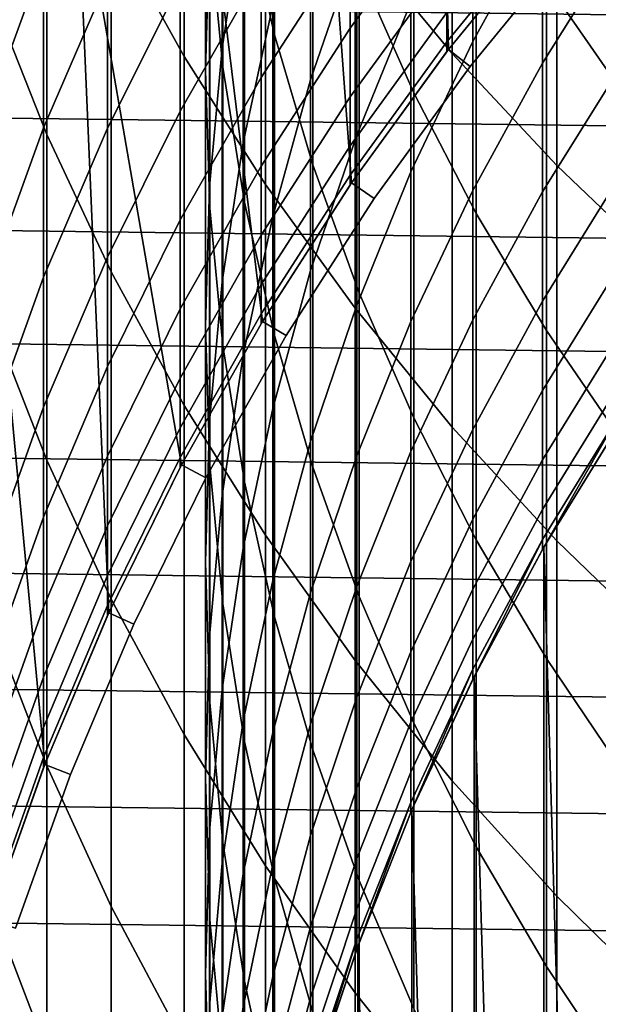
# Model space of a CAD drawing. Header units: metres. Extents: x -28 to 70, y -218 to 28.
# Tile 51 of 256: x -9.88 to -7.77, y -197.06 to -193.48. Entities that reach past the tile are written whole.
import ezdxf

# ---------------------------------------------------------------- set-up
doc = ezdxf.new("R2010")
doc.units = ezdxf.units.M
doc.layers.add('solid_10_261_432_XXX', color=7, linetype='CONTINUOUS')

msp = doc.modelspace()

# ---------------------------------------------------------------- linework, layer by layer
at = {"layer": 'solid_10_261_432_XXX'}
for points in [[(-8.314981, -193.588211, 327), (-8.367581, -191.398621, 327), (-8.82868, -191.87262, 327), (-8.667448, -194.073334, 327)], [(-8.314981, -193.588211, 327), (-7.935368, -193.123962, 327), (-8.367581, -191.398621, 327)], [(-8.65491, -191.751022, 438.772491), (-8.65491, -193.175812, 436.224213), (-8.301037, -193.602249, 436.455017), (-8.301037, -192.170944, 439.014923)], [(-9.542647, -191.79982, 435.479584), (-9.542647, -193.13385, 432.931244), (-9.276731, -193.614029, 433.174225), (-9.276731, -192.273117, 435.735718)], [(-8.667448, -194.073334, 327), (-8.82868, -191.87262, 327), (-9.263, -192.371323, 327), (-8.991666, -194.577835, 327)], [(-8.948297, -192.368591, 429.389801), (-8.948297, -193.534607, 426.828094), (-9.057523, -193.054337, 426.617401), (-9.057523, -191.894302, 429.165955)], [(-7.675883, -192.407684, 435.808533), (-7.675883, -193.750549, 433.243317), (-7.958051, -193.344254, 433.03772), (-7.958051, -192.007217, 435.591827)], [(-8.440577, -192.491211, 432.606018), (-8.440577, -193.745789, 430.039703), (-8.639299, -193.295898, 429.827393), (-8.639299, -192.047333, 432.381378)], [(-9.136041, -192.569061, 426.404541), (-9.136041, -193.65274, 423.83847), (-9.183583, -193.158386, 423.637665), (-9.183583, -192.080414, 426.190216)], [(-9.980146, -192.13678, 432.426666), (-9.980146, -193.386566, 429.870178), (-9.777374, -193.897522, 430.111298), (-9.777374, -192.6409, 432.681763)], [(-9.199989, -192.662292, 423.436188), (-9.199989, -193.664154, 420.868622), (-9.185204, -193.162659, 420.680878), (-9.185204, -192.166168, 423.23465)], [(-9.139276, -192.662827, 420.493744), (-9.139276, -193.583603, 417.927307), (-9.062361, -193.082184, 417.755157), (-9.062361, -192.166336, 420.307831)], [(-8.301037, -192.170944, 439.014923), (-8.301037, -193.602249, 436.455017), (-7.920033, -194.010208, 436.675781), (-7.920033, -192.572662, 439.246857)], [(-9.276731, -192.273117, 435.735718), (-9.276731, -193.614029, 433.174225), (-8.980496, -194.079865, 433.409973), (-8.980496, -192.732285, 435.984192)], [(-8.991666, -194.577835, 327), (-9.263, -192.371323, 327), (-9.669173, -192.893173, 327), (-9.28655, -195.100006, 327)], [(-8.80873, -192.836319, 429.610504), (-8.80873, -194.00824, 427.035828), (-8.948297, -193.534607, 426.828094), (-8.948297, -192.368591, 429.389801)], [(-8.816721, -192.932495, 414.867035), (-8.816721, -193.698135, 412.295319), (-8.648828, -193.208618, 412.156891), (-8.648828, -192.446991, 414.715179)], [(-8.213237, -192.923996, 432.825043), (-8.213237, -194.184464, 430.246735), (-8.440577, -193.745789, 430.039703), (-8.440577, -192.491211, 432.606018)], [(-8.225739, -192.94577, 409.337067), (-8.225739, -193.559021, 406.767059), (-7.971979, -193.098663, 406.66391), (-7.971979, -192.488434, 409.221252)], [(-9.788918, -192.571823, 411.976807), (-9.788918, -193.25795, 409.416107), (-9.989978, -193.806244, 409.554962), (-9.989978, -193.116074, 412.130707)], [(-9.057523, -193.054337, 426.617401), (-9.057523, -194.143707, 424.037872), (-9.136041, -193.65274, 423.83847), (-9.136041, -192.569061, 426.404541)], [(-7.920033, -192.572662, 439.246857), (-7.920033, -194.010208, 436.675781), (-7.513144, -194.398346, 436.885834), (-7.513144, -192.954865, 439.467529)], [(-9.062361, -193.082184, 417.755157), (-9.062361, -193.927353, 415.178192), (-8.954721, -193.426514, 415.021545), (-8.954721, -192.585861, 417.584778)], [(-9.777374, -192.6409, 432.681763), (-9.777374, -193.897522, 430.111298), (-9.542647, -194.397156, 430.347107), (-9.542647, -193.13385, 432.931244)], [(-9.183583, -193.158386, 423.637665), (-9.183583, -194.165604, 421.056396), (-9.199989, -193.664154, 420.868622), (-9.199989, -192.662292, 423.436188)], [(-9.185204, -193.162659, 420.680878), (-9.185204, -194.088409, 418.100586), (-9.139276, -193.583603, 417.927307), (-9.139276, -192.662827, 420.493744)], [(-7.971979, -193.098663, 406.66391), (-7.971979, -193.638214, 404.090698), (-7.69119, -193.19046, 404.003235), (-7.69119, -192.653503, 406.564148)], [(-9.555864, -192.721695, 409.280334), (-9.555864, -193.333466, 406.716522), (-9.788918, -193.873276, 406.837494), (-9.788918, -193.25795, 409.416107)], [(-8.320464, -192.708237, 398.65564), (-8.320464, -193.027267, 396.096252), (-8.672868, -193.510254, 396.149719), (-8.672868, -193.189575, 398.722412)], [(-8.980496, -192.732285, 435.984192), (-8.980496, -194.079865, 433.409973), (-8.65491, -194.529831, 433.637695), (-8.65491, -193.175812, 436.224213)], [(-8.648828, -193.208618, 412.156891), (-8.648828, -193.899475, 409.578583), (-8.451611, -193.416656, 409.456299), (-8.451611, -192.72934, 412.021362)], [(-9.291579, -192.807556, 406.598663), (-9.291579, -193.345398, 404.033508), (-9.555864, -193.874374, 404.136841), (-9.555864, -193.333466, 406.716522)], [(-8.672868, -192.798126, 401.285278), (-8.672868, -193.189575, 398.722412), (-8.996925, -193.690079, 398.791809), (-8.996925, -193.296524, 401.368439)], [(-8.996925, -192.832123, 403.933258), (-8.996925, -193.296524, 401.368439), (-9.291579, -193.812378, 401.454529), (-9.291579, -193.345398, 404.033508)], [(-8.639299, -193.295898, 429.827393), (-8.639299, -194.473633, 427.23996), (-8.80873, -194.00824, 427.035828), (-8.80873, -192.836319, 429.610504)], [(-9.55113, -195.638138, 327), (-9.669173, -192.893173, 327), (-10.045993, -193.436615, 327), (-9.784575, -196.190521, 327)], [(-9.55113, -195.638138, 327), (-9.28655, -195.100006, 327), (-9.669173, -192.893173, 327)], [(-8.954721, -193.426514, 415.021545), (-8.954721, -194.196213, 412.436157), (-8.816721, -193.698135, 412.295319), (-8.816721, -192.932495, 414.867035)], [(-7.958051, -193.344254, 433.03772), (-7.958051, -194.610428, 430.447723), (-8.213237, -194.184464, 430.246735), (-8.213237, -192.923996, 432.825043)], [(16.081947, -193.76033, 225.5), (-15.919564, -193.356964, 225.5), (-15.747075, -192.95784, 225.5), (15.919566, -193.356964, 225.5)], [(-8.451611, -193.416656, 409.456299), (-8.451611, -194.03302, 406.873291), (-8.225739, -193.559021, 406.767059), (-8.225739, -192.94577, 409.337067)], [(-7.940866, -192.988892, 390.930328), (-7.940866, -193.094955, 388.36615), (-8.320464, -193.559784, 388.378967), (-8.320464, -193.453201, 390.955963)], [(-8.320464, -193.027267, 396.096252), (-8.320464, -193.27565, 393.529053), (-8.672868, -193.759933, 393.569183), (-8.672868, -193.510254, 396.149719)], [(-8.948297, -193.534607, 426.828094), (-8.948297, -194.629593, 424.235229), (-9.057523, -194.143707, 424.037872), (-9.057523, -193.054337, 426.617401)], [(-9.139276, -193.583603, 417.927307), (-9.139276, -194.433319, 415.336456), (-9.062361, -193.927353, 415.178192), (-9.062361, -193.082184, 417.755157)], [(-7.940866, -193.094955, 388.36615), (-7.940866, -193.13031, 385.799988), (-8.314974, -193.588196, 385.799988), (-8.320464, -193.559784, 388.378967)], [(-8.225739, -193.559021, 406.767059), (-8.225739, -194.101242, 404.181152), (-7.971979, -193.638214, 404.090698), (-7.971979, -193.098663, 406.66391)], [(-9.542647, -193.13385, 432.931244), (-9.542647, -194.397156, 430.347107), (-9.276731, -194.88385, 430.576782), (-9.276731, -193.614029, 433.174225)], [(-7.935362, -193.123947, 346.399994), (-8.314992, -193.588226, 346.399994), (-7.940866, -193.13031, 385.799988), (-7.93537, -193.123962, 385.799988)], [(-7.859808, -193.189468, 346.299988), (-8.235774, -193.649246, 346.299988), (-8.314992, -193.588226, 346.399994), (-7.935362, -193.123947, 346.399994)], [(-8.235774, -193.649246, 346.299988), (-7.859808, -193.189468, 346.299988), (-7.935362, -193.123947, 346.200012), (-8.314992, -193.588226, 346.200012)], [(-7.935368, -193.123962, 327), (-8.314981, -193.588211, 327), (-8.314992, -193.588226, 346.200012), (-7.935362, -193.123947, 346.200012)], [(-8.314992, -193.588226, 346.399994), (-8.314974, -193.588196, 385.799988), (-7.940866, -193.13031, 385.799988)], [(-9.199989, -193.664154, 420.868622), (-9.199989, -194.594879, 418.274475), (-9.185204, -194.088409, 418.100586), (-9.185204, -193.162659, 420.680878)], [(-9.136041, -193.65274, 423.83847), (-9.136041, -194.665314, 421.243469), (-9.183583, -194.165604, 421.056396), (-9.183583, -193.158386, 423.637665)], [(-8.65491, -193.175812, 436.224213), (-8.65491, -194.529831, 433.637695), (-8.301037, -194.962479, 433.856628), (-8.301037, -193.602249, 436.455017)], [(-8.672868, -193.189575, 398.722412), (-8.672868, -193.510254, 396.149719), (-8.996925, -194.012482, 396.205292), (-8.996925, -193.690079, 398.791809)], [(-8.816721, -193.698135, 412.295319), (-8.816721, -194.392624, 409.703461), (-8.648828, -193.899475, 409.578583), (-8.648828, -193.208618, 412.156891)], [(-7.971979, -193.638214, 404.090698), (-7.971979, -194.106644, 401.503632), (-7.69119, -193.656662, 401.428528), (-7.69119, -193.19046, 404.003235)], [(-9.788918, -193.25795, 409.416107), (-9.788918, -193.873276, 406.837494), (-9.989978, -194.425186, 406.961182), (-9.989978, -193.806244, 409.554962)], [(-8.320464, -193.27565, 393.529053), (-8.320464, -193.453201, 390.955963), (-8.672868, -193.938416, 390.982727), (-8.672868, -193.759933, 393.569183)], [(-8.996925, -193.296524, 401.368439), (-8.996925, -193.690079, 398.791809), (-9.291579, -194.208099, 398.863647), (-9.291579, -193.812378, 401.454529)], [(-8.440577, -193.745789, 430.039703), (-8.440577, -194.929199, 427.439819), (-8.639299, -194.473633, 427.23996), (-8.639299, -193.295898, 429.827393)], [(16.234093, -194.167618, 225.5), (-16.081945, -193.76033, 225.5), (-15.919564, -193.356964, 225.5), (16.081947, -193.76033, 225.5)], [(-9.555864, -193.333466, 406.716522), (-9.555864, -193.874374, 404.136841), (-9.788918, -194.417297, 404.242889), (-9.788918, -193.873276, 406.837494)], [(-9.291579, -193.345398, 404.033508), (-9.291579, -193.812378, 401.454529), (-9.555864, -194.343994, 401.543213), (-9.555864, -193.874374, 404.136841)], [(-7.675883, -193.750549, 433.243317), (-7.675883, -195.022232, 430.642059), (-7.958051, -194.610428, 430.447723), (-7.958051, -193.344254, 433.03772)], [(-9.980146, -193.386566, 429.870178), (-9.980146, -194.56543, 427.280243), (-9.777374, -195.08284, 427.507202), (-9.777374, -193.897522, 430.111298)], [(-9.986094, -196.755325, 327), (-9.784575, -196.190521, 327), (-10.045993, -193.436615, 327)], [(-9.062361, -193.927353, 415.178192), (-9.062361, -194.701187, 412.578949), (-8.954721, -194.196213, 412.436157), (-8.954721, -193.426514, 415.021545)], [(-8.648828, -193.899475, 409.578583), (-8.648828, -194.519028, 406.982208), (-8.451611, -194.03302, 406.873291), (-8.451611, -193.416656, 409.456299)], [(-8.320464, -193.453201, 390.955963), (-8.320464, -193.559784, 388.378967), (-8.672868, -194.045547, 388.392334), (-8.672868, -193.938416, 390.982727)], [(-8.672868, -193.510254, 396.149719), (-8.672868, -193.759933, 393.569183), (-8.996925, -194.263504, 393.610901), (-8.996925, -194.012482, 396.205292)], [(-8.80873, -194.00824, 427.035828), (-8.80873, -195.108765, 424.42984), (-8.948297, -194.629593, 424.235229), (-8.948297, -193.534607, 426.828094)], [(-8.320464, -193.559784, 388.378967), (-8.320464, -193.595322, 385.799988), (-8.667455, -194.073349, 385.799988), (-8.672868, -194.045547, 388.392334)], [(-8.451611, -194.03302, 406.873291), (-8.451611, -194.577972, 404.274261), (-8.225739, -194.101242, 404.181152), (-8.225739, -193.559021, 406.767059)], [(-8.314974, -193.588196, 385.799988), (-8.320464, -193.595322, 385.799988), (-8.320464, -193.559784, 388.378967)], [(-9.276731, -193.614029, 433.174225), (-9.276731, -194.88385, 430.576782), (-8.980496, -195.356003, 430.799591), (-8.980496, -194.079865, 433.409973)], [(-9.185204, -194.088409, 418.100586), (-9.185204, -194.942703, 415.495789), (-9.139276, -194.433319, 415.336456), (-9.139276, -193.583603, 417.927307)], [(-8.314992, -193.588226, 346.399994), (-8.667458, -194.073349, 346.399994), (-8.320464, -193.595322, 385.799988), (-8.314974, -193.588196, 385.799988)], [(-8.314981, -193.588211, 327), (-8.667448, -194.073334, 327), (-8.667458, -194.073349, 346.200012), (-8.314992, -193.588226, 346.200012)], [(-8.235774, -193.649246, 346.299988), (-8.584883, -194.129761, 346.299988), (-8.667458, -194.073349, 346.399994), (-8.314992, -193.588226, 346.399994)], [(-8.235774, -193.649246, 346.299988), (-8.314992, -193.588226, 346.200012), (-8.667458, -194.073349, 346.200012), (-8.584883, -194.129761, 346.299988)], [(-8.667458, -194.073349, 346.399994), (-8.667455, -194.073349, 385.799988), (-8.320464, -193.595322, 385.799988)], [(-8.301037, -193.602249, 436.455017), (-8.301037, -194.962479, 433.856628), (-7.920033, -195.376358, 434.066071), (-7.920033, -194.010208, 436.675781)], [(-9.057523, -194.143707, 424.037872), (-9.057523, -195.161575, 421.429291), (-9.136041, -194.665314, 421.243469), (-9.136041, -193.65274, 423.83847)], [(-8.225739, -194.101242, 404.181152), (-8.225739, -194.571991, 401.581268), (-7.971979, -194.106644, 401.503632), (-7.971979, -193.638214, 404.090698)], [(-9.183583, -194.165604, 421.056396), (-9.183583, -195.101318, 418.448334), (-9.199989, -194.594879, 418.274475), (-9.199989, -193.664154, 420.868622)], [(-7.971979, -194.106644, 401.503632), (-7.971979, -194.503616, 398.904602), (-7.69119, -194.051727, 398.841949), (-7.69119, -193.656662, 401.428528)], [(-8.996925, -193.690079, 398.791809), (-8.996925, -194.012482, 396.205292), (-9.291579, -194.532288, 396.262817), (-9.291579, -194.208099, 398.863647)], [(-8.954721, -194.196213, 412.436157), (-8.954721, -194.894394, 409.830536), (-8.816721, -194.392624, 409.703461), (-8.816721, -193.698135, 412.295319)], [(16.375931, -194.578613, 225.5), (-16.234093, -194.167618, 225.5), (-16.081945, -193.76033, 225.5), (16.234093, -194.167618, 225.5)], [(-8.672868, -193.759933, 393.569183), (-8.672868, -193.938416, 390.982727), (-8.996925, -194.442932, 391.010559), (-8.996925, -194.263504, 393.610901)], [(-8.213237, -194.184464, 430.246735), (-8.213237, -195.373398, 427.634644), (-8.440577, -194.929199, 427.439819), (-8.440577, -193.745789, 430.039703)], [(-9.291579, -193.812378, 401.454529), (-9.291579, -194.208099, 398.863647), (-9.555864, -194.741959, 398.937653), (-9.555864, -194.343994, 401.543213)], [(-9.788918, -193.873276, 406.837494), (-9.788918, -194.417297, 404.242889), (-9.989978, -194.972412, 404.351318), (-9.989978, -194.425186, 406.961182)], [(-9.555864, -193.874374, 404.136841), (-9.555864, -194.343994, 401.543213), (-9.788918, -194.889633, 401.634277), (-9.788918, -194.417297, 404.242889)], [(-9.777374, -193.897522, 430.111298), (-9.777374, -195.08284, 427.507202), (-9.542647, -195.588791, 427.729126), (-9.542647, -194.397156, 430.347107)], [(-8.816721, -194.392624, 409.703461), (-8.816721, -195.015427, 407.093445), (-8.648828, -194.519028, 406.982208), (-8.648828, -193.899475, 409.578583)], [(-9.139276, -194.433319, 415.336456), (-9.139276, -195.211319, 412.723206), (-9.062361, -194.701187, 412.578949), (-9.062361, -193.927353, 415.178192)], [(-8.672868, -193.938416, 390.982727), (-8.672868, -194.045547, 388.392334), (-8.996925, -194.550644, 388.406281), (-8.996925, -194.442932, 391.010559)], [(-8.996925, -194.012482, 396.205292), (-8.996925, -194.263504, 393.610901), (-9.291579, -194.784698, 393.654083), (-9.291579, -194.532288, 396.262817)], [(-8.639299, -194.473633, 427.23996), (-8.639299, -195.579605, 424.621094), (-8.80873, -195.108765, 424.42984), (-8.80873, -194.00824, 427.035828)], [(-7.920033, -194.010208, 436.675781), (-7.920033, -195.376358, 434.066071), (-7.513144, -195.770142, 434.26535), (-7.513144, -194.398346, 436.885834)], [(-8.672868, -194.045547, 388.392334), (-8.672868, -194.081268, 385.799988), (-8.991665, -194.57782, 385.799988), (-8.996925, -194.550644, 388.406281)], [(-8.667455, -194.073349, 385.799988), (-8.672868, -194.081268, 385.799988), (-8.672868, -194.045547, 388.392334)], [(-8.648828, -194.519028, 406.982208), (-8.648828, -195.066803, 404.369751), (-8.451611, -194.577972, 404.274261), (-8.451611, -194.03302, 406.873291)], [(-8.667448, -194.073334, 327), (-8.991666, -194.577835, 327), (-8.991668, -194.577835, 346.200012), (-8.667458, -194.073349, 346.200012)], [(-8.667458, -194.073349, 346.399994), (-8.991668, -194.577835, 346.399994), (-8.672868, -194.081268, 385.799988), (-8.667455, -194.073349, 385.799988)], [(-8.584883, -194.129761, 346.299988), (-8.906054, -194.629501, 346.299988), (-8.991668, -194.577835, 346.399994), (-8.667458, -194.073349, 346.399994)], [(-8.906054, -194.629501, 346.299988), (-8.584883, -194.129761, 346.299988), (-8.667458, -194.073349, 346.200012), (-8.991668, -194.577835, 346.200012)], [(-8.991668, -194.577835, 346.399994), (-8.991665, -194.57782, 385.799988), (-8.672868, -194.081268, 385.799988)], [(-8.980496, -194.079865, 433.409973), (-8.980496, -195.356003, 430.799591), (-8.65491, -195.812088, 431.014801), (-8.65491, -194.529831, 433.637695)], [(-7.971979, -194.503616, 398.904602), (-7.971979, -194.828827, 396.295654), (-7.69119, -194.375381, 396.245453), (-7.69119, -194.051727, 398.841949)], [(-9.199989, -194.594879, 418.274475), (-9.199989, -195.453781, 415.65564), (-9.185204, -194.942703, 415.495789), (-9.185204, -194.088409, 418.100586)], [(-8.451611, -194.577972, 404.274261), (-8.451611, -195.051102, 401.661224), (-8.225739, -194.571991, 401.581268), (-8.225739, -194.101242, 404.181152)], [(-8.225739, -194.571991, 401.581268), (-8.225739, -194.970917, 398.969421), (-7.971979, -194.503616, 398.904602), (-7.971979, -194.106644, 401.503632)], [(-8.948297, -194.629593, 424.235229), (-8.948297, -195.65271, 421.613159), (-9.057523, -195.161575, 421.429291), (-9.057523, -194.143707, 424.037872)], [(16.507374, -194.993103, 225.5), (-16.375933, -194.578629, 225.5), (-16.234093, -194.167618, 225.5), (16.375931, -194.578613, 225.5)], [(-9.136041, -194.665314, 421.243469), (-9.136041, -195.605988, 418.621582), (-9.183583, -195.101318, 418.448334), (-9.183583, -194.165604, 421.056396)], [(-7.958051, -194.610428, 430.447723), (-7.958051, -195.804733, 427.823853), (-8.213237, -195.373398, 427.634644), (-8.213237, -194.184464, 430.246735)], [(-9.291579, -194.208099, 398.863647), (-9.291579, -194.532288, 396.262817), (-9.555864, -195.067993, 396.322113), (-9.555864, -194.741959, 398.937653)], [(-9.062361, -194.701187, 412.578949), (-9.062361, -195.403107, 409.959351), (-8.954721, -194.894394, 409.830536), (-8.954721, -194.196213, 412.436157)], [(-8.996925, -194.263504, 393.610901), (-8.996925, -194.442932, 391.010559), (-9.291579, -194.965118, 391.039368), (-9.291579, -194.784698, 393.654083)], [(-9.555864, -194.343994, 401.543213), (-9.555864, -194.741959, 398.937653), (-9.788918, -195.289902, 399.013641), (-9.788918, -194.889633, 401.634277)], [(-9.542647, -194.397156, 430.347107), (-9.542647, -195.588791, 427.729126), (-9.276731, -196.081619, 427.945312), (-9.276731, -194.88385, 430.576782)], [(-8.954721, -194.894394, 409.830536), (-8.954721, -195.520508, 407.206635), (-8.816721, -195.015427, 407.093445), (-8.816721, -194.392624, 409.703461)], [(-7.971979, -194.828827, 396.295654), (-7.971979, -195.082016, 393.678711), (-7.69119, -194.627365, 393.641052), (-7.69119, -194.375381, 396.245453)], [(-9.788918, -194.417297, 404.242889), (-9.788918, -194.889633, 401.634277), (-9.989978, -195.447525, 401.727386), (-9.989978, -194.972412, 404.351318)], [(-9.185204, -194.942703, 415.495789), (-9.185204, -195.724899, 412.868439), (-9.139276, -195.211319, 412.723206), (-9.139276, -194.433319, 415.336456)], [(-8.996925, -194.442932, 391.010559), (-8.996925, -194.550644, 388.406281), (-9.291579, -195.073425, 388.420685), (-9.291579, -194.965118, 391.039368)], [(-8.440577, -194.929199, 427.439819), (-8.440577, -196.040512, 424.808289), (-8.639299, -195.579605, 424.621094), (-8.639299, -194.473633, 427.23996)], [(-8.225739, -194.970917, 398.969421), (-8.225739, -195.297729, 396.347565), (-7.971979, -194.828827, 396.295654), (-7.971979, -194.503616, 398.904602)], [(-9.291579, -194.532288, 396.262817), (-9.291579, -194.784698, 393.654083), (-9.555864, -195.321823, 393.698578), (-9.555864, -195.067993, 396.322113)], [(-8.816721, -195.015427, 407.093445), (-8.816721, -195.566071, 404.467285), (-8.648828, -195.066803, 404.369751), (-8.648828, -194.519028, 406.982208)], [(-8.65491, -194.529831, 433.637695), (-8.65491, -195.812088, 431.014801), (-8.301037, -196.25058, 431.221741), (-8.301037, -194.962479, 433.856628)], [(16.628319, -195.410721, 225.5), (-16.507376, -194.993103, 225.5), (-16.375933, -194.578629, 225.5), (16.507374, -194.993103, 225.5)], [(-9.980146, -194.56543, 427.280243), (-9.980146, -195.672485, 424.658813), (-9.777374, -196.195953, 424.871429), (-9.777374, -195.08284, 427.507202)], [(-8.996925, -194.550644, 388.406281), (-8.996925, -194.586563, 385.799988), (-9.286546, -195.099991, 385.799988), (-9.291579, -195.073425, 388.420685)], [(-8.991666, -194.577835, 327), (-9.28655, -195.100006, 327), (-9.286544, -195.099991, 346.200012), (-8.991668, -194.577835, 346.200012)], [(-8.991668, -194.577835, 346.399994), (-9.286544, -195.099991, 346.399994), (-8.996925, -194.586563, 385.799988), (-8.991665, -194.57782, 385.799988)], [(-8.906054, -194.629501, 346.299988), (-9.198067, -195.146591, 346.299988), (-9.286544, -195.099991, 346.399994), (-8.991668, -194.577835, 346.399994)], [(-9.198067, -195.146591, 346.299988), (-8.906054, -194.629501, 346.299988), (-8.991668, -194.577835, 346.200012), (-9.286544, -195.099991, 346.200012)], [(-8.991665, -194.57782, 385.799988), (-8.996925, -194.586563, 385.799988), (-8.996925, -194.550644, 388.406281)], [(-8.648828, -195.066803, 404.369751), (-8.648828, -195.542389, 401.743195), (-8.451611, -195.051102, 401.661224), (-8.451611, -194.577972, 404.274261)], [(-8.451611, -195.051102, 401.661224), (-8.451611, -195.452057, 399.036133), (-8.225739, -194.970917, 398.969421), (-8.225739, -194.571991, 401.581268)], [(-9.286544, -195.099991, 346.399994), (-9.286546, -195.099991, 385.799988), (-8.996925, -194.586563, 385.799988)], [(-9.183583, -195.101318, 418.448334), (-9.183583, -195.964813, 415.81546), (-9.199989, -195.453781, 415.65564), (-9.199989, -194.594879, 418.274475)], [(-7.675883, -195.022232, 430.642059), (-7.675883, -196.221741, 428.006775), (-7.958051, -195.804733, 427.823853), (-7.958051, -194.610428, 430.447723)], [(-8.80873, -195.108765, 424.42984), (-8.80873, -196.13707, 421.794525), (-8.948297, -195.65271, 421.613159), (-8.948297, -194.629593, 424.235229)], [(-7.971979, -195.082016, 393.678711), (-7.971979, -195.263, 391.055817), (-7.69119, -194.807495, 391.03067), (-7.69119, -194.627365, 393.641052)], [(-9.057523, -195.161575, 421.429291), (-9.057523, -196.107178, 418.79364), (-9.136041, -195.605988, 418.621582), (-9.136041, -194.665314, 421.243469)], [(-9.139276, -195.211319, 412.723206), (-9.139276, -195.917023, 410.089478), (-9.062361, -195.403107, 409.959351), (-9.062361, -194.701187, 412.578949)], [(-9.555864, -194.741959, 398.937653), (-9.555864, -195.067993, 396.322113), (-9.788918, -195.617813, 396.382965), (-9.788918, -195.289902, 399.013641)], [(-9.291579, -194.784698, 393.654083), (-9.291579, -194.965118, 391.039368), (-9.555864, -195.503265, 391.069061), (-9.555864, -195.321823, 393.698578)], [(-8.225739, -195.297729, 396.347565), (-8.225739, -195.552185, 393.717682), (-7.971979, -195.082016, 393.678711), (-7.971979, -194.828827, 396.295654)], [(-7.971979, -195.263, 391.055817), (-7.971979, -195.371658, 388.428894), (-7.69119, -194.915619, 388.416321), (-7.69119, -194.807495, 391.03067)], [(-9.788918, -194.889633, 401.634277), (-9.788918, -195.289902, 399.013641), (-9.989978, -195.850143, 399.091339), (-9.989978, -195.447525, 401.727386)], [(-9.276731, -194.88385, 430.576782), (-9.276731, -196.081619, 427.945312), (-8.980496, -196.559738, 428.155029), (-8.980496, -195.356003, 430.799591)], [(-9.062361, -195.403107, 409.959351), (-9.062361, -196.032578, 407.321411), (-8.954721, -195.520508, 407.206635), (-8.954721, -194.894394, 409.830536)], [(-9.199989, -195.453781, 415.65564), (-9.199989, -196.240189, 413.01413), (-9.185204, -195.724899, 412.868439), (-9.185204, -194.942703, 415.495789)], [(-8.213237, -195.373398, 427.634644), (-8.213237, -196.489914, 424.990814), (-8.440577, -196.040512, 424.808289), (-8.440577, -194.929199, 427.439819)], [(-7.971979, -195.371658, 388.428894), (-7.971979, -195.407883, 385.799988), (-7.967434, -195.399994, 385.799988), (-7.69119, -194.915619, 388.416321)], [(-7.967434, -195.399994, 385.799988), (-7.69119, -194.951675, 385.799988), (-7.69119, -194.915619, 388.416321)], [(-9.291579, -194.965118, 391.039368), (-9.291579, -195.073425, 388.420685), (-9.555864, -195.612198, 388.435547), (-9.555864, -195.503265, 391.069061)], [(-8.451611, -195.452057, 399.036133), (-8.451611, -195.780533, 396.401001), (-8.225739, -195.297729, 396.347565), (-8.225739, -194.970917, 398.969421)], [(-8.301037, -194.962479, 433.856628), (-8.301037, -196.25058, 431.221741), (-7.920033, -196.670074, 431.419708), (-7.920033, -195.376358, 434.066071)], [(-7.967434, -195.399994, 346.299988), (-7.686507, -194.94455, 346.299988), (-7.69119, -194.951675, 385.799988), (-7.967434, -195.399994, 385.799988)], [(-7.686507, -205.05545, 346.299988), (-7.686507, -194.94455, 346.299988), (-7.967434, -195.399994, 346.299988)], [(16.738703, -195.831268, 225.5), (-16.628321, -195.410721, 225.5), (-16.507376, -194.993103, 225.5), (16.628319, -195.410721, 225.5)], [(-8.954721, -195.520508, 407.206635), (-8.954721, -196.074081, 404.566528), (-8.816721, -195.566071, 404.467285), (-8.816721, -195.015427, 407.093445)], [(-8.648828, -195.542389, 401.743195), (-8.648828, -195.945419, 399.104553), (-8.451611, -195.452057, 399.036133), (-8.451611, -195.051102, 401.661224)], [(-9.555864, -195.067993, 396.322113), (-9.555864, -195.321823, 393.698578), (-9.788918, -195.873123, 393.744263), (-9.788918, -195.617813, 396.382965)], [(-9.777374, -195.08284, 427.507202), (-9.777374, -196.195953, 424.871429), (-9.542647, -196.707825, 425.079315), (-9.542647, -195.588791, 427.729126)], [(-9.291579, -195.073425, 388.420685), (-9.291579, -195.109543, 385.799988), (-9.551136, -195.638138, 385.799988), (-9.555864, -195.612198, 388.435547)], [(-9.286546, -195.099991, 385.799988), (-9.291579, -195.109543, 385.799988), (-9.291579, -195.073425, 388.420685)], [(-8.816721, -195.566071, 404.467285), (-8.816721, -196.044144, 401.826935), (-8.648828, -195.542389, 401.743195), (-8.648828, -195.066803, 404.369751)], [(-8.225739, -195.552185, 393.717682), (-8.225739, -195.73407, 391.081787), (-7.971979, -195.263, 391.055817), (-7.971979, -195.082016, 393.678711)], [(-9.551126, -195.638123, 346.399994), (-9.551136, -195.638138, 385.799988), (-9.291579, -195.109543, 385.799988)], [(-9.28655, -195.100006, 327), (-9.55113, -195.638138, 327), (-9.551126, -195.638123, 346.200012), (-9.286544, -195.099991, 346.200012)], [(-9.286544, -195.099991, 346.399994), (-9.551126, -195.638123, 346.399994), (-9.291579, -195.109543, 385.799988), (-9.286546, -195.099991, 385.799988)], [(-9.198067, -195.146591, 346.299988), (-9.460201, -195.679749, 346.299988), (-9.551126, -195.638123, 346.399994), (-9.286544, -195.099991, 346.399994)], [(-9.460201, -195.679749, 346.299988), (-9.198067, -195.146591, 346.299988), (-9.286544, -195.099991, 346.200012), (-9.551126, -195.638123, 346.200012)], [(-9.136041, -195.605988, 418.621582), (-9.136041, -196.47406, 415.974762), (-9.183583, -195.964813, 415.81546), (-9.183583, -195.101318, 418.448334)], [(-8.639299, -195.579605, 424.621094), (-8.639299, -196.613007, 421.972717), (-8.80873, -196.13707, 421.794525), (-8.80873, -195.108765, 424.42984)], [(-8.948297, -195.65271, 421.613159), (-8.948297, -196.60321, 418.963928), (-9.057523, -196.107178, 418.79364), (-9.057523, -195.161575, 421.429291)], [(-9.185204, -195.724899, 412.868439), (-9.185204, -196.434418, 410.22052), (-9.139276, -195.917023, 410.089478), (-9.139276, -195.211319, 412.723206)], [(-8.225739, -195.73407, 391.081787), (-8.225739, -195.843262, 388.441895), (-7.971979, -195.371658, 388.428894), (-7.971979, -195.263, 391.055817)], [(-9.788918, -195.289902, 399.013641), (-9.788918, -195.617813, 396.382965), (-9.989978, -196.179993, 396.44519), (-9.989978, -195.850143, 399.091339)], [(-8.451611, -195.780533, 396.401001), (-8.451611, -196.03627, 393.757782), (-8.225739, -195.552185, 393.717682), (-8.225739, -195.297729, 396.347565)], [(-9.555864, -195.321823, 393.698578), (-9.555864, -195.503265, 391.069061), (-9.788918, -196.055618, 391.099548), (-9.788918, -195.873123, 393.744263)], [(-8.980496, -195.356003, 430.799591), (-8.980496, -196.559738, 428.155029), (-8.65491, -197.021561, 428.357605), (-8.65491, -195.812088, 431.014801)], [(-8.225739, -195.843262, 388.441895), (-8.225739, -195.879654, 385.799988), (-8.22142, -195.871048, 385.799988), (-7.971979, -195.371658, 388.428894)], [(-8.22142, -195.871048, 385.799988), (-7.971979, -195.407883, 385.799988), (-7.971979, -195.371658, 388.428894)], [(-7.958051, -195.804733, 427.823853), (-7.958051, -196.9263, 425.16806), (-8.213237, -196.489914, 424.990814), (-8.213237, -195.373398, 427.634644)], [(-9.139276, -195.917023, 410.089478), (-9.139276, -196.549881, 407.437347), (-9.062361, -196.032578, 407.321411), (-9.062361, -195.403107, 409.959351)], [(-8.221401, -195.871017, 346.299988), (-7.967434, -195.399994, 346.299988), (-7.971979, -195.407883, 385.799988), (-8.22142, -195.871048, 385.799988)], [(-7.967434, -204.600006, 346.299988), (-7.967434, -195.399994, 346.299988), (-8.221401, -195.871017, 346.299988)], [(-7.967434, -195.399994, 346.299988), (-7.967434, -195.399994, 385.799988), (-7.971979, -195.407883, 385.799988)], [(-7.686507, -205.05545, 346.299988), (-7.967434, -195.399994, 346.299988), (-7.967434, -204.600006, 346.299988)], [(-7.920033, -195.376358, 434.066071), (-7.920033, -196.670074, 431.419708), (-7.513144, -197.069199, 431.608063), (-7.513144, -195.770142, 434.26535)], [(16.838461, -196.254501, 225.5), (-16.738705, -195.831268, 225.5), (-16.628321, -195.410721, 225.5), (16.738703, -195.831268, 225.5)], [(-9.183583, -195.964813, 415.81546), (-9.183583, -196.755432, 413.159821), (-9.199989, -196.240189, 413.01413), (-9.199989, -195.453781, 415.65564)], [(-8.648828, -195.945419, 399.104553), (-8.648828, -196.275574, 396.45578), (-8.451611, -195.780533, 396.401001), (-8.451611, -195.452057, 399.036133)], [(-9.555864, -195.503265, 391.069061), (-9.555864, -195.612198, 388.435547), (-9.788918, -196.165176, 388.450775), (-9.788918, -196.055618, 391.099548)], [(-9.062361, -196.032578, 407.321411), (-9.062361, -196.589111, 404.667114), (-8.954721, -196.074081, 404.566528), (-8.954721, -195.520508, 407.206635)], [(-8.816721, -196.044144, 401.826935), (-8.816721, -196.449295, 399.174408), (-8.648828, -195.945419, 399.104553), (-8.648828, -195.542389, 401.743195)], [(-8.451611, -196.03627, 393.757782), (-8.451611, -196.21907, 391.108551), (-8.225739, -195.73407, 391.081787), (-8.225739, -195.552185, 393.717682)], [(-9.542647, -195.588791, 427.729126), (-9.542647, -196.707825, 425.079315), (-9.276731, -197.206421, 425.28183), (-9.276731, -196.081619, 427.945312)], [(-8.954721, -196.074081, 404.566528), (-8.954721, -196.554703, 401.91214), (-8.816721, -196.044144, 401.826935), (-8.816721, -195.566071, 404.467285)], [(-8.440577, -196.040512, 424.808289), (-8.440577, -197.078888, 422.147125), (-8.639299, -196.613007, 421.972717), (-8.639299, -195.579605, 424.621094)], [(-9.788918, -195.617813, 396.382965), (-9.788918, -195.873123, 393.744263), (-9.989978, -196.436798, 393.790985), (-9.989978, -196.179993, 396.44519)], [(-9.555864, -195.612198, 388.435547), (-9.555864, -195.648514, 385.799988), (-9.784573, -196.190521, 385.799988), (-9.788918, -196.165176, 388.450775)], [(-9.551136, -195.638138, 385.799988), (-9.555864, -195.648514, 385.799988), (-9.555864, -195.612198, 388.435547)], [(-9.057523, -196.107178, 418.79364), (-9.057523, -196.979813, 416.132935), (-9.136041, -196.47406, 415.974762), (-9.136041, -195.605988, 418.621582)], [(-9.55113, -195.638138, 327), (-9.784575, -196.190521, 327), (-9.784574, -196.190521, 346.200012), (-9.551126, -195.638123, 346.200012)], [(-9.551126, -195.638123, 346.399994), (-9.784574, -196.190521, 346.399994), (-9.555864, -195.648514, 385.799988), (-9.551136, -195.638138, 385.799988)], [(-9.460201, -195.679749, 346.299988), (-9.691365, -196.226746, 346.299988), (-9.784574, -196.190521, 346.399994), (-9.551126, -195.638123, 346.399994)], [(-9.691365, -196.226746, 346.299988), (-9.460201, -195.679749, 346.299988), (-9.551126, -195.638123, 346.200012), (-9.784574, -196.190521, 346.200012)], [(-9.784574, -196.190521, 346.399994), (-9.784573, -196.190521, 385.799988), (-9.555864, -195.648514, 385.799988)], [(-8.80873, -196.13707, 421.794525), (-8.80873, -197.092377, 419.131866), (-8.948297, -196.60321, 418.963928), (-8.948297, -195.65271, 421.613159)], [(-9.980146, -195.672485, 424.658813), (-9.980146, -196.706894, 422.007874), (-9.777374, -197.236008, 422.205963), (-9.777374, -196.195953, 424.871429)], [(-9.199989, -196.240189, 413.01413), (-9.199989, -196.953522, 410.351959), (-9.185204, -196.434418, 410.22052), (-9.185204, -195.724899, 412.868439)], [(-8.451611, -196.21907, 391.108551), (-8.451611, -196.328812, 388.455292), (-8.225739, -195.843262, 388.441895), (-8.225739, -195.73407, 391.081787)], [(-8.648828, -196.275574, 396.45578), (-8.648828, -196.532639, 393.79892), (-8.451611, -196.03627, 393.757782), (-8.451611, -195.780533, 396.401001)], [(-7.675883, -196.221741, 428.006775), (-7.675883, -197.34819, 425.339417), (-7.958051, -196.9263, 425.16806), (-7.958051, -195.804733, 427.823853)], [(16.927511, -196.680084, 225.5), (-16.838461, -196.254517, 225.5), (-16.738705, -195.831268, 225.5), (16.838461, -196.254501, 225.5)], [(-8.65491, -195.812088, 431.014801), (-8.65491, -197.021561, 428.357605), (-8.301037, -197.465607, 428.552368), (-8.301037, -196.25058, 431.221741)], [(-9.788918, -195.873123, 393.744263), (-9.788918, -196.055618, 391.099548), (-9.989978, -196.620361, 391.130707), (-9.989978, -196.436798, 393.790985)], [(-8.451611, -196.328812, 388.455292), (-8.451611, -196.365402, 385.799988), (-8.447588, -196.356064, 385.799988), (-8.225739, -195.843262, 388.441895)], [(-8.447603, -196.356094, 346.299988), (-8.221401, -195.871017, 346.299988), (-8.225739, -195.879654, 385.799988), (-8.447588, -196.356064, 385.799988)], [(-8.221401, -204.128983, 346.299988), (-8.221401, -195.871017, 346.299988), (-8.447603, -196.356094, 346.299988)], [(-8.447588, -196.356064, 385.799988), (-8.225739, -195.879654, 385.799988), (-8.225739, -195.843262, 388.441895)], [(-8.221401, -195.871017, 346.299988), (-8.22142, -195.871048, 385.799988), (-8.225739, -195.879654, 385.799988)], [(-7.967434, -204.600006, 346.299988), (-8.221401, -195.871017, 346.299988), (-8.221401, -204.128983, 346.299988)], [(-9.185204, -196.434418, 410.22052), (-9.185204, -197.070694, 407.554047), (-9.139276, -196.549881, 407.437347), (-9.139276, -195.917023, 410.089478)], [(-8.816721, -196.449295, 399.174408), (-8.816721, -196.781204, 396.511749), (-8.648828, -196.275574, 396.45578), (-8.648828, -195.945419, 399.104553)], [(-9.136041, -196.47406, 415.974762), (-9.136041, -197.268875, 413.305023), (-9.183583, -196.755432, 413.159821), (-9.183583, -195.964813, 415.81546)], [(-9.788918, -196.055618, 391.099548), (-9.788918, -196.165176, 388.450775), (-9.989978, -196.73056, 388.46637), (-9.989978, -196.620361, 391.130707)], [(-9.139276, -196.549881, 407.437347), (-9.139276, -197.109436, 404.768738), (-9.062361, -196.589111, 404.667114), (-9.062361, -196.032578, 407.321411)], [(-8.954721, -196.554703, 401.91214), (-8.954721, -196.962006, 399.245514), (-8.816721, -196.449295, 399.174408), (-8.816721, -196.044144, 401.826935)], [(-8.648828, -196.532639, 393.79892), (-8.648828, -196.716385, 391.135986), (-8.451611, -196.21907, 391.108551), (-8.451611, -196.03627, 393.757782)], [(-8.213237, -196.489914, 424.990814), (-8.213237, -197.533157, 422.31723), (-8.440577, -197.078888, 422.147125), (-8.440577, -196.040512, 424.808289)], [(-9.276731, -196.081619, 427.945312), (-9.276731, -197.206421, 425.28183), (-8.980496, -197.69014, 425.478302), (-8.980496, -196.559738, 428.155029)], [(-9.062361, -196.589111, 404.667114), (-9.062361, -197.072311, 401.998505), (-8.954721, -196.554703, 401.91214), (-8.954721, -196.074081, 404.566528)], [(-8.948297, -196.60321, 418.963928), (-8.948297, -197.480331, 416.28949), (-9.057523, -196.979813, 416.132935), (-9.057523, -196.107178, 418.79364)], [(-8.639299, -196.613007, 421.972717), (-8.639299, -197.573029, 419.296875), (-8.80873, -197.092377, 419.131866), (-8.80873, -196.13707, 421.794525)], [(-9.788918, -196.165176, 388.450775), (-9.788918, -196.201706, 385.799988), (-9.986094, -196.755325, 385.799988), (-9.989978, -196.73056, 388.46637)], [(-9.784575, -196.190521, 327), (-9.986094, -196.755325, 327), (-9.986082, -196.75528, 346.200012), (-9.784574, -196.190521, 346.200012)], [(-9.784574, -196.190521, 346.399994), (-9.986082, -196.75528, 346.399994), (-9.788918, -196.201706, 385.799988), (-9.784573, -196.190521, 385.799988)], [(-9.691365, -196.226746, 346.299988), (-9.891003, -196.78627, 346.299988), (-9.986082, -196.75528, 346.399994), (-9.784574, -196.190521, 346.399994)], [(-9.891003, -196.78627, 346.299988), (-9.691365, -196.226746, 346.299988), (-9.784574, -196.190521, 346.200012), (-9.986082, -196.75528, 346.200012)], [(-9.784573, -196.190521, 385.799988), (-9.788918, -196.201706, 385.799988), (-9.788918, -196.165176, 388.450775)], [(-9.777374, -196.195953, 424.871429), (-9.777374, -197.236008, 422.205963), (-9.542647, -197.753418, 422.399689), (-9.542647, -196.707825, 425.079315)], [(-9.986082, -196.75528, 346.399994), (-9.986094, -196.755325, 385.799988), (-9.788918, -196.201706, 385.799988)], [(-8.648828, -196.716385, 391.135986), (-8.648828, -196.826691, 388.468994), (-8.451611, -196.328812, 388.455292), (-8.451611, -196.21907, 391.108551)], [(17.005808, -197.107773, 225.5), (-16.927511, -196.680084, 225.5), (-16.838461, -196.254517, 225.5), (16.927511, -196.680084, 225.5)], [(-9.183583, -196.755432, 413.159821), (-9.183583, -197.47258, 410.483398), (-9.199989, -196.953522, 410.351959), (-9.199989, -196.240189, 413.01413)], [(-8.301037, -196.25058, 431.221741), (-8.301037, -197.465607, 428.552368), (-7.920033, -197.890396, 428.738708), (-7.920033, -196.670074, 431.419708)], [(-8.816721, -196.781204, 396.511749), (-8.816721, -197.039612, 393.840942), (-8.648828, -196.532639, 393.79892), (-8.648828, -196.275574, 396.45578)], [(-8.648828, -196.826691, 388.468994), (-8.648828, -196.86348, 385.799988), (-8.645172, -196.853409, 385.799988), (-8.451611, -196.328812, 388.455292)], [(-8.645172, -196.853409, 385.799988), (-8.451611, -196.365402, 385.799988), (-8.451611, -196.328812, 388.455292)], [(-8.64515, -196.853348, 346.299988), (-8.451611, -196.365402, 385.799988), (-8.645172, -196.853409, 385.799988)], [(-8.64515, -196.853348, 346.299988), (-8.447603, -196.356094, 346.299988), (-8.447588, -196.356064, 385.799988), (-8.451611, -196.365402, 385.799988)], [(-8.447603, -203.643906, 346.299988), (-8.447603, -196.356094, 346.299988), (-8.64515, -196.853348, 346.299988)], [(-8.221401, -204.128983, 346.299988), (-8.447603, -196.356094, 346.299988), (-8.447603, -203.643906, 346.299988)], [(-9.199989, -196.953522, 410.351959), (-9.199989, -197.593216, 407.671143), (-9.185204, -197.070694, 407.554047), (-9.185204, -196.434418, 410.22052)], [(-8.954721, -196.962006, 399.245514), (-8.954721, -197.29567, 396.568695), (-8.816721, -196.781204, 396.511749), (-8.816721, -196.449295, 399.174408)], [(-9.057523, -196.979813, 416.132935), (-9.057523, -197.778793, 413.449219), (-9.136041, -197.268875, 413.305023), (-9.136041, -196.47406, 415.974762)], [(-7.958051, -196.9263, 425.16806), (-7.958051, -197.974258, 422.482361), (-8.213237, -197.533157, 422.31723), (-8.213237, -196.489914, 424.990814)], [(-9.185204, -197.070694, 407.554047), (-9.185204, -197.633255, 404.871063), (-9.139276, -197.109436, 404.768738), (-9.139276, -196.549881, 407.437347)], [(-9.062361, -197.072311, 401.998505), (-9.062361, -197.481796, 399.317596), (-8.954721, -196.962006, 399.245514), (-8.954721, -196.554703, 401.91214)], [(-8.816721, -197.039612, 393.840942), (-8.816721, -197.224319, 391.164001), (-8.648828, -196.716385, 391.135986), (-8.648828, -196.532639, 393.79892)], [(-9.139276, -197.109436, 404.768738), (-9.139276, -197.59523, 402.085754), (-9.062361, -197.072311, 401.998505), (-9.062361, -196.589111, 404.667114)], [(-8.980496, -196.559738, 428.155029), (-8.980496, -197.69014, 425.478302), (-8.65491, -198.157379, 425.668091), (-8.65491, -197.021561, 428.357605)], [(-8.80873, -197.092377, 419.131866), (-8.80873, -197.973953, 416.443878), (-8.948297, -197.480331, 416.28949), (-8.948297, -196.60321, 418.963928)], [(-8.440577, -197.078888, 422.147125), (-8.440577, -198.043549, 419.458405), (-8.639299, -197.573029, 419.296875), (-8.639299, -196.613007, 421.972717)], [(17.073303, -197.537323, 225.5), (-17.005808, -197.107773, 225.5), (-16.927511, -196.680084, 225.5), (17.005808, -197.107773, 225.5)], [(-7.920033, -196.670074, 431.419708), (-7.920033, -197.890396, 428.738708), (-7.513144, -198.294556, 428.915985), (-7.513144, -197.069199, 431.608063)], [(-9.980146, -196.706894, 422.007874), (-9.980146, -197.667862, 419.329407), (-9.777374, -198.20224, 419.512878), (-9.777374, -197.236008, 422.205963)], [(-9.542647, -196.707825, 425.079315), (-9.542647, -197.753418, 422.399689), (-9.276731, -198.257416, 422.588379), (-9.276731, -197.206421, 425.28183)], [(-8.816721, -197.224319, 391.164001), (-8.816721, -197.335205, 388.483032), (-8.648828, -196.826691, 388.468994), (-8.648828, -196.716385, 391.135986)], [(-9.136041, -197.268875, 413.305023), (-9.136041, -197.989822, 410.61438), (-9.183583, -197.47258, 410.483398), (-9.183583, -196.755432, 413.159821)], [(-8.954721, -197.29567, 396.568695), (-8.954721, -197.55545, 393.883667), (-8.816721, -197.039612, 393.840942), (-8.816721, -196.781204, 396.511749)], [(-8.816721, -197.335205, 388.483032), (-8.816721, -197.372177, 385.799988), (-8.813503, -197.361404, 385.799988), (-8.648828, -196.826691, 388.468994)], [(-8.813503, -197.361404, 385.799988), (-8.648828, -196.86348, 385.799988), (-8.648828, -196.826691, 388.468994)], [(-8.813518, -197.36145, 346.299988), (-8.64515, -196.853348, 346.299988), (-8.648828, -196.86348, 385.799988), (-8.813503, -197.361404, 385.799988)], [(-8.64515, -203.146652, 346.299988), (-8.64515, -196.853348, 346.299988), (-8.813518, -197.36145, 346.299988)], [(-8.64515, -196.853348, 346.299988), (-8.645172, -196.853409, 385.799988), (-8.648828, -196.86348, 385.799988)], [(-8.447603, -203.643906, 346.299988), (-8.64515, -196.853348, 346.299988), (-8.64515, -203.146652, 346.299988)], [(-7.675883, -197.34819, 425.339417), (-7.675883, -198.400711, 422.642029), (-7.958051, -197.974258, 422.482361), (-7.958051, -196.9263, 425.16806)], [(-9.183583, -197.47258, 410.483398), (-9.183583, -198.115707, 407.788239), (-9.199989, -197.593216, 407.671143), (-9.199989, -196.953522, 410.351959)], [(-9.062361, -197.481796, 399.317596), (-9.062361, -197.817245, 396.626404), (-8.954721, -197.29567, 396.568695), (-8.954721, -196.962006, 399.245514)], [(-8.948297, -197.480331, 416.28949), (-8.948297, -198.283447, 413.591919), (-9.057523, -197.778793, 413.449219), (-9.057523, -196.979813, 416.132935)], [(-8.65491, -197.021561, 428.357605), (-8.65491, -198.157379, 425.668091), (-8.301037, -198.606613, 425.850555), (-8.301037, -197.465607, 428.552368)], [(-8.954721, -197.55545, 393.883667), (-8.954721, -197.74115, 391.192535), (-8.816721, -197.224319, 391.164001), (-8.816721, -197.039612, 393.840942)]]:
    msp.add_3dface(points, dxfattribs=at)

doc.saveas('drawing.dxf')
